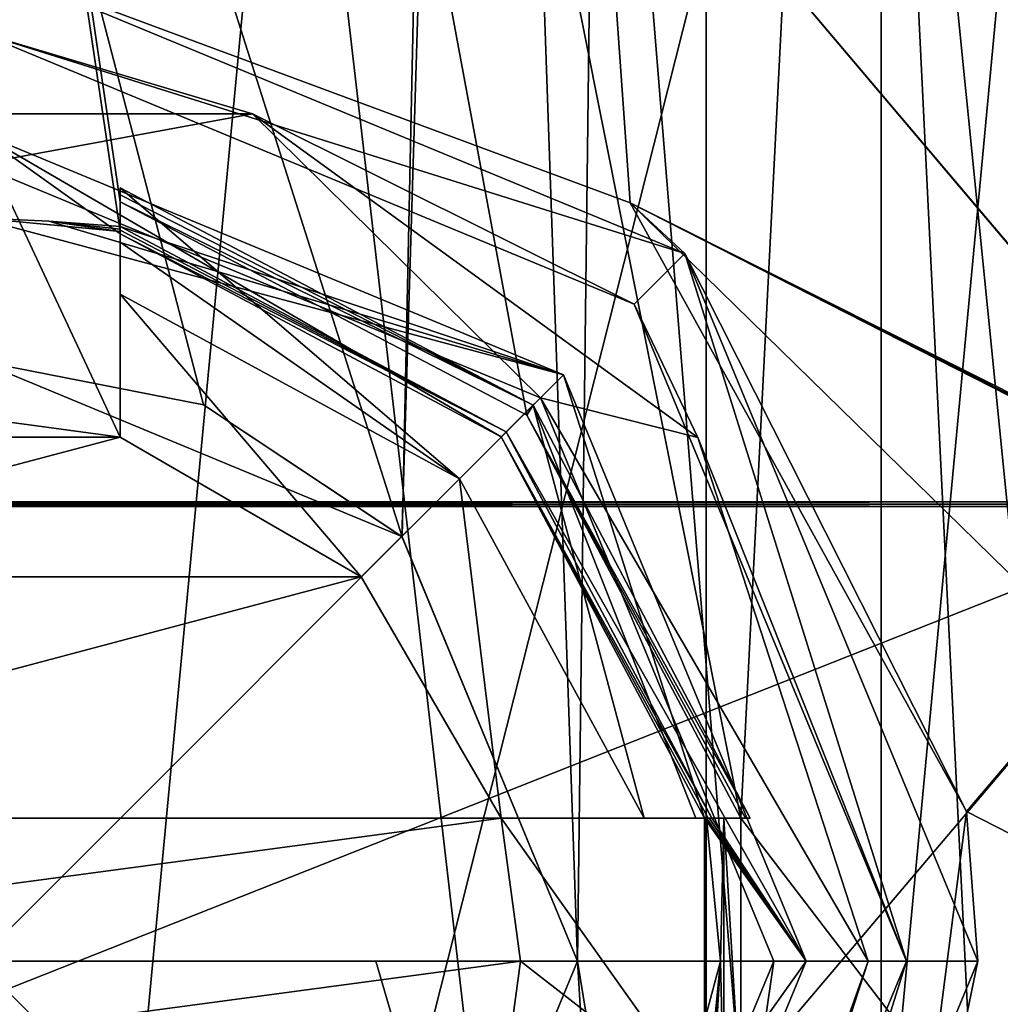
# Model space of a CAD drawing. Header units: millimetres. Extents: x -175 to 175, y 0 to 232.
# Tile 54 of 140: x -149.85 to -146.42, y 76.95 to 80.39. Entities that reach past the tile are written whole.
import ezdxf

# ---------------------------------------------------------------- set-up
doc = ezdxf.new("R2010")
doc.units = ezdxf.units.MM
doc.header["$LTSCALE"] = 65.185185
for name, color, linetype in [('1335', 7, 'CONTINUOUS'), ('1339', 7, 'CONTINUOUS'), ('1345', 7, 'CONTINUOUS'), ('1348', 7, 'CONTINUOUS'), ('1351', 7, 'CONTINUOUS'), ('1356', 7, 'CONTINUOUS'), ('1357', 7, 'CONTINUOUS'), ('1359', 7, 'CONTINUOUS'), ('1362', 7, 'CONTINUOUS'), ('1363', 7, 'CONTINUOUS'), ('1364', 7, 'CONTINUOUS'), ('1369', 7, 'CONTINUOUS'), ('1423', 7, 'CONTINUOUS'), ('1431', 7, 'CONTINUOUS'), ('1502', 7, 'CONTINUOUS'), ('1511', 7, 'CONTINUOUS'), ('1518', 7, 'CONTINUOUS'), ('1527', 7, 'CONTINUOUS'), ('1543', 7, 'CONTINUOUS'), ('1544', 7, 'CONTINUOUS'), ('1545', 7, 'CONTINUOUS'), ('1550', 7, 'CONTINUOUS'), ('1551', 7, 'CONTINUOUS'), ('1552', 7, 'CONTINUOUS'), ('1560', 7, 'CONTINUOUS'), ('1561', 7, 'CONTINUOUS'), ('1562', 7, 'CONTINUOUS'), ('1563', 7, 'CONTINUOUS'), ('1570', 7, 'CONTINUOUS'), ('1572', 7, 'CONTINUOUS'), ('1579', 7, 'CONTINUOUS'), ('1580', 7, 'CONTINUOUS'), ('1584', 7, 'CONTINUOUS'), ('1587', 7, 'CONTINUOUS'), ('1590', 7, 'CONTINUOUS')]:
    doc.layers.add(name, color=color, linetype=linetype)

msp = doc.modelspace()

# ---------------------------------------------------------------- linework, layer by layer
at = {"layer": '1335', "color": 7, "linetype": 'CONTINUOUS', "true_color": 0xe0f2ff}
for points in [[(-145.4939, 113.6, -19.7423), (-154.5061, 113.6, -19.7423), (-147.329, 77.6, -20.0731), (-145.4939, 113.6, -19.7423)], [(-147.329, 77.6, -20.0731), (-154.5061, 113.6, -19.7423), (-148.077, 79.0094, -20.1585), (-147.329, 77.6, -20.0731)], [(-148.077, 79.0094, -20.1585), (-154.5061, 113.6, -19.7423), (-149.5, 79.7558, -20.2438), (-148.077, 79.0094, -20.1585)], [(-149.5, 79.7558, -20.2438), (-154.5061, 113.6, -19.7423), (-149.5, 79.6515, -20.2438), (-149.5, 79.7558, -20.2438)], [(-149.5, 79.6515, -20.2438), (-154.5061, 113.6, -19.7423), (-150, 79.7, -20.25), (-149.5, 79.6515, -20.2438)], [(-142.1284, 70.8001, -18.6574), (-145.4939, 113.6, -19.7423), (-147.329, 77.6, -20.0731), (-142.1284, 70.8001, -18.6574)], [(-147.4485, 77.6, -20.0886), (-147.4, 77.1, -20.0824), (-147.3888, 77.6, -20.0809), (-147.4485, 77.6, -20.0886)], [(-147.4, 77.1, -20.0824), (-147.3888, 76.6, -20.0809), (-147.3888, 77.6, -20.0809), (-147.4, 77.1, -20.0824)], [(-147.3888, 76.6, -20.0809), (-147.329, 76.6, -20.0731), (-147.3888, 77.6, -20.0809), (-147.3888, 76.6, -20.0809)], [(-147.3888, 77.6, -20.0809), (-147.329, 76.6, -20.0731), (-147.329, 77.6, -20.0731), (-147.3888, 77.6, -20.0809)], [(-147.329, 76.6, -20.0731), (-142.1284, 70.8001, -18.6574), (-147.329, 77.6, -20.0731), (-147.329, 76.6, -20.0731)], [(-147.4485, 76.6, -20.0886), (-147.3888, 76.6, -20.0809), (-147.4, 77.1, -20.0824), (-147.4485, 76.6, -20.0886)]]:
    msp.add_3dface(points, dxfattribs=at)
at = {"layer": '1339', "color": 7, "linetype": 'CONTINUOUS', "true_color": 0xe0f2ff}
for points in [[(-154.5061, 113.6, 19.7423), (-145.4939, 113.6, 19.7423), (-154.5061, 65.1, 19.7423), (-154.5061, 113.6, 19.7423)], [(-154.5061, 65.1, 19.7423), (-145.4939, 113.6, 19.7423), (-145.4939, 65.1, 19.7423), (-154.5061, 65.1, 19.7423)]]:
    msp.add_3dface(points, dxfattribs=at)
at = {"layer": '1345', "color": 7, "linetype": 'CONTINUOUS', "true_color": 0xe0f2ff}
for points in [[(-148.3004, 88.6, 5.2308), (-150, 70.6, 5.5), (-151.6996, 88.6, 5.2308), (-148.3004, 88.6, 5.2308)], [(-146.8377, 83.1, 4.5), (-150, 70.6, 5.5), (-148.3004, 88.6, 5.2308), (-146.8377, 83.1, 4.5)], [(-146.8377, 70.6, 4.5), (-150, 70.6, 5.5), (-146.8377, 83.1, 4.5), (-146.8377, 70.6, 4.5)]]:
    msp.add_3dface(points, dxfattribs=at)
at = {"layer": '1348', "color": 7, "linetype": 'CONTINUOUS', "true_color": 0xe0f2ff}
for points in [[(-148.3004, 88.6, -5.2308), (-151.6996, 88.6, -5.2308), (-148.5136, 78.5834, -5.2953), (-148.3004, 88.6, -5.2308)], [(-148.5136, 78.5834, -5.2953), (-151.6996, 88.6, -5.2308), (-149.2082, 79.045, -5.4427), (-148.5136, 78.5834, -5.2953)], [(-149.2082, 79.045, -5.4427), (-151.6996, 88.6, -5.2308), (-150, 79.2, -5.5), (-149.2082, 79.045, -5.4427)], [(-147.9, 77.1, -5.0833), (-148.3004, 88.6, -5.2308), (-148.5136, 78.5834, -5.2953), (-147.9, 77.1, -5.0833)], [(-146.8377, 70.6, -4.5), (-146.8377, 83.1, -4.5), (-148.3004, 88.6, -5.2308), (-146.8377, 70.6, -4.5)], [(-146.8377, 70.6, -4.5), (-148.3004, 88.6, -5.2308), (-147.9, 77.1, -5.0833), (-146.8377, 70.6, -4.5)], [(-148.5136, 75.6166, -5.2953), (-146.8377, 70.6, -4.5), (-147.9, 77.1, -5.0833), (-148.5136, 75.6166, -5.2953)]]:
    msp.add_3dface(points, dxfattribs=at)
at = {"layer": '1351', "color": 7, "linetype": 'CONTINUOUS', "true_color": 0xe0f2ff}
for points in [[(-145.5, 69.736, 4.5), (-146.2072, 70.2148, 4.5), (-146.8377, 83.1, 4.5), (-145.5, 69.736, 4.5)], [(-145.5, 69.736, 4.5), (-146.8377, 83.1, 4.5), (-145.5, 83.1, 4.5), (-145.5, 69.736, 4.5)], [(-146.2072, 70.2148, 4.5), (-146.8377, 70.6, 4.5), (-146.8377, 83.1, 4.5), (-146.2072, 70.2148, 4.5)]]:
    msp.add_3dface(points, dxfattribs=at)
at = {"layer": '1356', "color": 7, "linetype": 'CONTINUOUS', "true_color": 0xe0f2ff}
for points in [[(-149.2082, 79.045, -5.4427), (-150, 79.2, -5.5), (-148.515, 78.5848, -8.1152), (-149.2082, 79.045, -5.4427)], [(-150, 79.2, -5.5), (-150, 79.2, -8.25), (-148.515, 78.5848, -8.1152), (-150, 79.2, -5.5)], [(-148.5136, 78.5834, -5.2953), (-149.2082, 79.045, -5.4427), (-148.515, 78.5848, -8.1152), (-148.5136, 78.5834, -5.2953)], [(-147.9, 77.1, -7.9783), (-148.5136, 78.5834, -5.2953), (-148.515, 78.5848, -8.1152), (-147.9, 77.1, -7.9783)], [(-147.9, 77.1, -5.0833), (-148.5136, 78.5834, -5.2953), (-147.9, 77.1, -7.9783), (-147.9, 77.1, -5.0833)], [(-148.5136, 75.6166, -5.2953), (-147.9, 77.1, -5.0833), (-148.5149, 75.6152, -8.1152), (-148.5136, 75.6166, -5.2953)], [(-148.5149, 75.6152, -8.1152), (-147.9, 77.1, -5.0833), (-147.9, 77.1, -7.9783), (-148.5149, 75.6152, -8.1152)]]:
    msp.add_3dface(points, dxfattribs=at)
at = {"layer": '1357', "color": 7, "linetype": 'CONTINUOUS', "true_color": 0xe0f2ff}
for points in [[(-150, 80.6, -21.5), (-147.5251, 79.5749, -21.5), (-150, 80.35, -21.5), (-150, 80.6, -21.5)], [(-150, 80.35, -21.5), (-147.5251, 79.5749, -21.5), (-147.7019, 79.3981, -21.5), (-150, 80.35, -21.5)], [(-147.7019, 79.3981, -21.5), (-147.5251, 79.5749, -21.5), (-146.75, 77.1, -21.5), (-147.7019, 79.3981, -21.5)], [(-147.5251, 79.5749, -21.5), (-146.5, 77.1, -21.5), (-146.75, 77.1, -21.5), (-147.5251, 79.5749, -21.5)], [(-146.75, 77.1, -21.5), (-147.5251, 74.6251, -21.5), (-147.7019, 74.8019, -21.5), (-146.75, 77.1, -21.5)], [(-146.5, 77.1, -21.5), (-147.5251, 74.6251, -21.5), (-146.75, 77.1, -21.5), (-146.5, 77.1, -21.5)]]:
    msp.add_3dface(points, dxfattribs=at)
at = {"layer": '1359', "color": 7, "linetype": 'CONTINUOUS', "true_color": 0xe0f2ff}
for points in [[(-147.5251, 79.5749, -21.5), (-150, 80.6, -21.5), (-147.7158, 79.7519, -21.9876), (-147.5251, 79.5749, -21.5)], [(-150, 80.6, -21.5), (-150, 80.6, -22.0274), (-147.7158, 79.7519, -21.9876), (-150, 80.6, -21.5)], [(-146.5394, 77.6234, -21.9884), (-147.5251, 79.5749, -21.5), (-147.7158, 79.7519, -21.9876), (-146.5394, 77.6234, -21.9884)], [(-146.5, 77.1, -21.5), (-147.5251, 79.5749, -21.5), (-146.5394, 77.6234, -21.9884), (-146.5, 77.1, -21.5)], [(-146.5, 77.1, -21.5), (-146.5394, 77.6234, -21.9884), (-146.7853, 75.7159, -21.8405), (-146.5, 77.1, -21.5)], [(-147.5251, 74.6251, -21.5), (-146.5, 77.1, -21.5), (-146.7853, 75.7159, -21.8405), (-147.5251, 74.6251, -21.5)]]:
    msp.add_3dface(points, dxfattribs=at)
at = {"layer": '1362', "color": 7, "linetype": 'CONTINUOUS', "true_color": 0xe0f2ff}
for points in [[(-152.5494, 69.6, 7.8462), (-147.4506, 69.6, 7.8462), (-152.5494, 113.6, 7.8462), (-152.5494, 69.6, 7.8462)], [(-147.4506, 69.6, 7.8462), (-147.4506, 113.6, 7.8462), (-152.5494, 113.6, 7.8462), (-147.4506, 69.6, 7.8462)], [(-147.4506, 69.6, 7.8462), (-143.3256, 69.6, 4.8492), (-147.4506, 113.6, 7.8462), (-147.4506, 69.6, 7.8462)], [(-143.3256, 69.6, 4.8492), (-143.3256, 113.6, 4.8492), (-147.4506, 113.6, 7.8462), (-143.3256, 69.6, 4.8492)]]:
    msp.add_3dface(points, dxfattribs=at)
at = {"layer": '1363', "color": 7, "linetype": 'CONTINUOUS', "true_color": 0xe0f2ff}
for points in [[(-152.1, 77.1, -7.9783), (-152.5494, 113.6, -7.8462), (-147.4506, 113.6, -7.8462), (-152.1, 77.1, -7.9783)], [(-151.485, 78.5848, -8.1152), (-152.1, 77.1, -7.9783), (-147.4506, 113.6, -7.8462), (-151.485, 78.5848, -8.1152)], [(-150, 79.2, -8.25), (-151.485, 78.5848, -8.1152), (-147.4506, 113.6, -7.8462), (-150, 79.2, -8.25)], [(-148.515, 78.5848, -8.1152), (-150, 79.2, -8.25), (-147.4506, 113.6, -7.8462), (-148.515, 78.5848, -8.1152)], [(-147.9, 77.1, -7.9783), (-148.515, 78.5848, -8.1152), (-147.4506, 113.6, -7.8462), (-147.9, 77.1, -7.9783)], [(-147.4506, 69.6, -7.8462), (-147.9, 77.1, -7.9783), (-147.4506, 113.6, -7.8462), (-147.4506, 69.6, -7.8462)], [(-143.3256, 69.6, -4.8492), (-147.4506, 69.6, -7.8462), (-143.3256, 113.6, -4.8492), (-143.3256, 69.6, -4.8492)], [(-147.4506, 69.6, -7.8462), (-147.4506, 113.6, -7.8462), (-143.3256, 113.6, -4.8492), (-147.4506, 69.6, -7.8462)], [(-147.4506, 69.6, -7.8462), (-148.5149, 75.6152, -8.1152), (-147.9, 77.1, -7.9783), (-147.4506, 69.6, -7.8462)]]:
    msp.add_3dface(points, dxfattribs=at)
at = {"layer": '1364', "color": 7, "linetype": 'CONTINUOUS', "true_color": 0xe0f2ff}
for points in [[(-147.4, 77.1, -20.0824), (-147.4485, 77.6, -20.0886), (-147.4, 77.1, -21.2), (-147.4, 77.1, -20.0824)], [(-147.4485, 77.6, -20.0886), (-147.4485, 77.6, -21.2), (-147.4, 77.1, -21.2), (-147.4485, 77.6, -20.0886)], [(-147.4485, 76.6, -20.0886), (-147.4, 77.1, -20.0824), (-147.4485, 76.6, -21.2), (-147.4485, 76.6, -20.0886)], [(-147.4485, 76.6, -21.2), (-147.4, 77.1, -20.0824), (-147.4, 77.1, -21.2), (-147.4485, 76.6, -21.2)]]:
    msp.add_3dface(points, dxfattribs=at)
at = {"layer": '1369', "color": 7, "linetype": 'CONTINUOUS', "true_color": 0xe0f2ff}
for points in [[(-150, 79.7, -21.2), (-150, 80, -21.5), (-147.9494, 79.1506, -21.5), (-150, 79.7, -21.2)], [(-149.7488, 79.6878, -21.2), (-150, 79.7, -21.2), (-147.9494, 79.1506, -21.5), (-149.7488, 79.6878, -21.2)], [(-149.5, 79.6515, -21.2), (-149.7488, 79.6878, -21.2), (-149.5, 79.6602, -21.2086), (-149.5, 79.6515, -21.2)], [(-149.5, 79.6602, -21.2086), (-149.7488, 79.6878, -21.2), (-149.5, 79.6691, -21.2173), (-149.5, 79.6602, -21.2086)], [(-149.5, 79.6691, -21.2173), (-149.7488, 79.6878, -21.2), (-147.9494, 79.1506, -21.5), (-149.5, 79.6691, -21.2173)], [(-148.1493, 78.9507, -21.2173), (-149.5, 79.6691, -21.2173), (-147.9494, 79.1506, -21.5), (-148.1493, 78.9507, -21.2173)], [(-147.1, 77.1, -21.5), (-148.1493, 78.9507, -21.2173), (-147.9494, 79.1506, -21.5), (-147.1, 77.1, -21.5)], [(-147.4309, 77.6, -21.2173), (-148.1493, 78.9507, -21.2173), (-147.1, 77.1, -21.5), (-147.4309, 77.6, -21.2173)], [(-147.4, 77.1, -21.2), (-147.4485, 77.6, -21.2), (-147.1, 77.1, -21.5), (-147.4, 77.1, -21.2)], [(-147.4485, 77.6, -21.2), (-147.4398, 77.6, -21.2086), (-147.1, 77.1, -21.5), (-147.4485, 77.6, -21.2)], [(-147.4398, 77.6, -21.2086), (-147.4309, 77.6, -21.2173), (-147.1, 77.1, -21.5), (-147.4398, 77.6, -21.2086)], [(-147.4309, 76.6, -21.2173), (-147.4, 77.1, -21.2), (-147.9494, 75.0494, -21.5), (-147.4309, 76.6, -21.2173)], [(-147.9494, 75.0494, -21.5), (-147.4, 77.1, -21.2), (-147.1, 77.1, -21.5), (-147.9494, 75.0494, -21.5)], [(-147.4485, 76.6, -21.2), (-147.4, 77.1, -21.2), (-147.4398, 76.6, -21.2086), (-147.4485, 76.6, -21.2)], [(-147.4398, 76.6, -21.2086), (-147.4, 77.1, -21.2), (-147.4309, 76.6, -21.2173), (-147.4398, 76.6, -21.2086)]]:
    msp.add_3dface(points, dxfattribs=at)
at = {"layer": '1423', "color": 7, "linetype": 'CONTINUOUS', "true_color": 0xe0f2ff}
for points in [[(-152.1745, 81.3, 22.0775), (-154.3711, 78.7061, 21.9696), (-147.8255, 81.3, 22.0775), (-152.1745, 81.3, 22.0775)], [(-147.8255, 81.3, 22.0775), (-154.3711, 78.7061, 21.9696), (-145.631, 78.7061, 21.97), (-147.8255, 81.3, 22.0775)], [(-154.3711, 78.7061, 21.9696), (-154.37, 78.6981, 21.97), (-145.631, 78.7061, 21.97), (-154.3711, 78.7061, 21.9696)], [(-154.37, 78.6981, 21.97), (-154.3701, 78.6895, 21.97), (-145.6298, 78.6981, 21.97), (-154.37, 78.6981, 21.97)], [(-145.6298, 78.6981, 21.97), (-154.3701, 78.6895, 21.97), (-145.6299, 78.6895, 21.97), (-145.6298, 78.6981, 21.97)], [(-154.3701, 78.6895, 21.97), (-152.1744, 76.1, 22.0775), (-145.6299, 78.6895, 21.97), (-154.3701, 78.6895, 21.97)], [(-145.631, 78.7061, 21.97), (-154.37, 78.6981, 21.97), (-145.6298, 78.6981, 21.97), (-145.631, 78.7061, 21.97)], [(-145.6299, 78.6895, 21.97), (-152.1744, 76.1, 22.0775), (-147.8256, 76.1, 22.0775), (-145.6299, 78.6895, 21.97)]]:
    msp.add_3dface(points, dxfattribs=at)
at = {"layer": '1431', "color": 7, "linetype": 'CONTINUOUS', "true_color": 0xe0f2ff}
for points in [[(-147.7158, 79.7519, -21.9876), (-150, 80.6, -22.0274), (-147.8255, 81.3, -22.0775), (-147.7158, 79.7519, -21.9876)], [(-145.6289, 78.7061, -21.9696), (-147.7158, 79.7519, -21.9876), (-147.8255, 81.3, -22.0775), (-145.6289, 78.7061, -21.9696)], [(-146.5394, 77.6234, -21.9884), (-147.7158, 79.7519, -21.9876), (-146.0854, 78.157, -21.9747), (-146.5394, 77.6234, -21.9884)], [(-147.7158, 79.7519, -21.9876), (-145.6289, 78.7061, -21.9696), (-145.63, 78.6981, -21.97), (-147.7158, 79.7519, -21.9876)], [(-147.7158, 79.7519, -21.9876), (-145.63, 78.6981, -21.97), (-145.6299, 78.6895, -21.97), (-147.7158, 79.7519, -21.9876)], [(-147.7158, 79.7519, -21.9876), (-145.6299, 78.6895, -21.97), (-146.0854, 78.157, -21.9747), (-147.7158, 79.7519, -21.9876)]]:
    msp.add_3dface(points, dxfattribs=at)
at = {"layer": '1502', "color": 7, "linetype": 'CONTINUOUS', "true_color": 0xe0f2ff}
msp.add_3dface([(-143.5603, 81.3, -21.2291), (-145.6289, 78.7061, -21.9696), (-147.8255, 81.3, -22.0775), (-143.5603, 81.3, -21.2291)], dxfattribs=at)
at = {"layer": '1511', "color": 7, "linetype": 'CONTINUOUS', "true_color": 0xe0f2ff}
msp.add_3dface([(-147.8255, 81.3, 22.0775), (-145.631, 78.7061, 21.97), (-143.5603, 81.3, 21.2291), (-147.8255, 81.3, 22.0775)], dxfattribs=at)
at = {"layer": '1518', "color": 7, "linetype": 'CONTINUOUS', "true_color": 0xe0f2ff}
for points in [[(-143.5602, 76.1, -21.2291), (-146.5394, 77.6234, -21.9884), (-146.0854, 78.157, -21.9747), (-143.5602, 76.1, -21.2291)], [(-146.7853, 75.7159, -21.8405), (-146.5394, 77.6234, -21.9884), (-143.5602, 76.1, -21.2291), (-146.7853, 75.7159, -21.8405)]]:
    msp.add_3dface(points, dxfattribs=at)
at = {"layer": '1527', "color": 7, "linetype": 'CONTINUOUS', "true_color": 0xe0f2ff}
msp.add_3dface([(-145.6299, 78.6895, 21.97), (-147.8256, 76.1, 22.0775), (-143.5602, 76.1, 21.2291), (-145.6299, 78.6895, 21.97)], dxfattribs=at)
at = {"layer": '1543', "color": 7, "linetype": 'CONTINUOUS', "true_color": 0xe0f2ff}
for points in [[(-148.0298, 79.0702, -21.9987), (-150, 77.1, -22.1), (-150, 79.8863, -21.9987), (-148.0298, 79.0702, -21.9987)], [(-147.2137, 77.1, -21.9987), (-150, 77.1, -22.1), (-148.0298, 79.0702, -21.9987), (-147.2137, 77.1, -21.9987)], [(-148.6059, 77.1, -22.0747), (-150, 77.1, -22.1), (-147.2137, 77.1, -21.9987), (-148.6059, 77.1, -22.0747)]]:
    msp.add_3dface(points, dxfattribs=at)
at = {"layer": '1544', "color": 7, "linetype": 'CONTINUOUS', "true_color": 0xe0f2ff}
for points in [[(-150.9629, 80.0637, -21.8405), (-150, 80.35, -21.5), (-149.0371, 80.0637, -21.8405), (-150.9629, 80.0637, -21.8405)], [(-150, 80.35, -21.5), (-147.7019, 79.3981, -21.5), (-149.0371, 80.0637, -21.8405), (-150, 80.35, -21.5)], [(-150, 79.8863, -21.9987), (-150.9629, 80.0637, -21.8405), (-149.0371, 80.0637, -21.8405), (-150, 79.8863, -21.9987)], [(-148.0298, 79.0702, -21.9987), (-150, 79.8863, -21.9987), (-149.0371, 80.0637, -21.8405), (-148.0298, 79.0702, -21.9987)], [(-149.0371, 80.0637, -21.8405), (-147.7019, 79.3981, -21.5), (-147.479, 78.9316, -21.8405), (-149.0371, 80.0637, -21.8405)], [(-148.0298, 79.0702, -21.9987), (-149.0371, 80.0637, -21.8405), (-147.479, 78.9316, -21.8405), (-148.0298, 79.0702, -21.9987)], [(-147.7019, 79.3981, -21.5), (-146.75, 77.1, -21.5), (-147.479, 78.9316, -21.8405), (-147.7019, 79.3981, -21.5)], [(-147.2137, 77.1, -21.9987), (-148.0298, 79.0702, -21.9987), (-146.8838, 77.1, -21.8405), (-147.2137, 77.1, -21.9987)], [(-148.0298, 79.0702, -21.9987), (-147.479, 78.9316, -21.8405), (-146.8838, 77.1, -21.8405), (-148.0298, 79.0702, -21.9987)], [(-147.479, 78.9316, -21.8405), (-146.75, 77.1, -21.5), (-146.8838, 77.1, -21.8405), (-147.479, 78.9316, -21.8405)]]:
    msp.add_3dface(points, dxfattribs=at)
at = {"layer": '1545', "color": 7, "linetype": 'CONTINUOUS', "true_color": 0xe0f2ff}
for points in [[(-147.9494, 79.1506, -21.5), (-150, 80, -21.5), (-148.1668, 78.9332, -21.5), (-147.9494, 79.1506, -21.5)], [(-148.1668, 78.9332, -21.5), (-150, 80, -21.5), (-149.5, 79.6438, -21.5), (-148.1668, 78.9332, -21.5)], [(-149.5, 79.6438, -21.5), (-150, 80, -21.5), (-149.5, 78.933, -21.5), (-149.5, 79.6438, -21.5)], [(-149.5, 78.933, -21.5), (-150, 80, -21.5), (-150, 79, -21.5), (-149.5, 78.933, -21.5)], [(-147.4562, 77.6, -21.5), (-147.9494, 79.1506, -21.5), (-148.1668, 78.9332, -21.5), (-147.4562, 77.6, -21.5)], [(-147.1, 77.1, -21.5), (-147.9494, 79.1506, -21.5), (-147.4562, 77.6, -21.5), (-147.1, 77.1, -21.5)], [(-148.1, 77.1, -21.5), (-147.4562, 76.6, -21.5), (-148.167, 77.6, -21.5), (-148.1, 77.1, -21.5)], [(-148.167, 77.6, -21.5), (-147.4562, 76.6, -21.5), (-147.4562, 77.6, -21.5), (-148.167, 77.6, -21.5)], [(-147.4562, 76.6, -21.5), (-147.1, 77.1, -21.5), (-147.4562, 77.6, -21.5), (-147.4562, 76.6, -21.5)], [(-148.167, 76.6, -21.5), (-147.4562, 76.6, -21.5), (-148.1, 77.1, -21.5), (-148.167, 76.6, -21.5)], [(-147.9494, 75.0494, -21.5), (-147.1, 77.1, -21.5), (-147.4562, 76.6, -21.5), (-147.9494, 75.0494, -21.5)]]:
    msp.add_3dface(points, dxfattribs=at)
at = {"layer": '1550', "color": 7, "linetype": 'CONTINUOUS', "true_color": 0xe0f2ff}
for points in [[(-150, 79, -20.7), (-150.5, 78.933, -20.7), (-149.5, 78.933, -20.7), (-150, 79, -20.7)], [(-150.5, 78.933, -20.7), (-151.3435, 78.4435, -20.7), (-149.5, 78.933, -20.7), (-150.5, 78.933, -20.7)], [(-149.5, 78.933, -20.7), (-151.3435, 78.4435, -20.7), (-148.6565, 78.4435, -20.7), (-149.5, 78.933, -20.7)], [(-151.3435, 78.4435, -20.7), (-151.833, 77.6, -20.7), (-148.6565, 78.4435, -20.7), (-151.3435, 78.4435, -20.7)], [(-148.6565, 78.4435, -20.7), (-151.833, 77.6, -20.7), (-148.167, 77.6, -20.7), (-148.6565, 78.4435, -20.7)], [(-151.833, 77.6, -20.7), (-151.9, 77.1, -20.7), (-148.167, 77.6, -20.7), (-151.833, 77.6, -20.7)], [(-148.167, 77.6, -20.7), (-151.9, 77.1, -20.7), (-148.1, 77.1, -20.7), (-148.167, 77.6, -20.7)], [(-151.9, 77.1, -20.7), (-151.833, 76.6, -20.7), (-148.1, 77.1, -20.7), (-151.9, 77.1, -20.7)], [(-151.833, 76.6, -20.7), (-148.167, 76.6, -20.7), (-148.1, 77.1, -20.7), (-151.833, 76.6, -20.7)]]:
    msp.add_3dface(points, dxfattribs=at)
at = {"layer": '1551', "color": 7, "linetype": 'CONTINUOUS', "true_color": 0xe0f2ff}
for points in [[(-150, 77.1, -22.1), (-148.6059, 77.1, -22.0747), (-148.0298, 75.1298, -21.9987), (-150, 77.1, -22.1)], [(-150, 74.3137, -21.9987), (-150, 77.1, -22.1), (-148.0298, 75.1298, -21.9987), (-150, 74.3137, -21.9987)], [(-148.6059, 77.1, -22.0747), (-147.2137, 77.1, -21.9987), (-148.0298, 75.1298, -21.9987), (-148.6059, 77.1, -22.0747)]]:
    msp.add_3dface(points, dxfattribs=at)
at = {"layer": '1552', "color": 7, "linetype": 'CONTINUOUS', "true_color": 0xe0f2ff}
for points in [[(-148.0298, 75.1298, -21.9987), (-147.2137, 77.1, -21.9987), (-147.479, 75.2684, -21.8405), (-148.0298, 75.1298, -21.9987)], [(-146.75, 77.1, -21.5), (-147.7019, 74.8019, -21.5), (-146.8838, 77.1, -21.8405), (-146.75, 77.1, -21.5)], [(-146.8838, 77.1, -21.8405), (-147.7019, 74.8019, -21.5), (-147.479, 75.2684, -21.8405), (-146.8838, 77.1, -21.8405)], [(-147.2137, 77.1, -21.9987), (-146.8838, 77.1, -21.8405), (-147.479, 75.2684, -21.8405), (-147.2137, 77.1, -21.9987)]]:
    msp.add_3dface(points, dxfattribs=at)
at = {"layer": '1560', "color": 7, "linetype": 'CONTINUOUS', "true_color": 0xe0f2ff}
for points in [[(-149.5, 78.933, -21.5), (-150, 79, -21.5), (-149.5, 78.933, -20.7), (-149.5, 78.933, -21.5)], [(-150, 79, -21.5), (-150, 79, -20.7), (-149.5, 78.933, -20.7), (-150, 79, -21.5)]]:
    msp.add_3dface(points, dxfattribs=at)
at = {"layer": '1561', "color": 7, "linetype": 'CONTINUOUS', "true_color": 0xe0f2ff}
for points in [[(-149.5, 79.8042, -19.7), (-149.5, 79.7799, -19.9726), (-149.5, 78.933, -18.7), (-149.5, 79.8042, -19.7)], [(-149.5, 79.6139, -19.1867), (-149.5, 79.8042, -19.7), (-149.5, 78.933, -18.7), (-149.5, 79.6139, -19.1867)], [(-149.5, 79.7799, -19.9726), (-149.5, 79.7558, -20.2438), (-149.5, 78.933, -18.7), (-149.5, 79.7799, -19.9726)], [(-149.5, 79.7558, -20.2438), (-149.5, 79.6515, -20.2438), (-149.5, 78.933, -18.7), (-149.5, 79.7558, -20.2438)], [(-149.5, 79.6602, -21.2086), (-149.5, 79.6691, -21.2173), (-149.5, 78.933, -20.7), (-149.5, 79.6602, -21.2086)], [(-149.5, 78.933, -20.7), (-149.5, 79.6691, -21.2173), (-149.5, 79.6564, -21.3588), (-149.5, 78.933, -20.7)], [(-149.5, 79.6515, -21.2), (-149.5, 79.6602, -21.2086), (-149.5, 78.933, -20.7), (-149.5, 79.6515, -21.2)], [(-149.5, 79.6438, -21.5), (-149.5, 78.933, -20.7), (-149.5, 79.6564, -21.3588), (-149.5, 79.6438, -21.5)], [(-149.5, 79.6515, -20.2438), (-149.5, 79.6515, -21.2), (-149.5, 78.933, -20.7), (-149.5, 79.6515, -20.2438)], [(-149.5, 79.6515, -20.2438), (-149.5, 78.933, -20.7), (-149.5, 78.933, -18.7), (-149.5, 79.6515, -20.2438)], [(-149.5, 79.6438, -21.5), (-149.5, 78.933, -21.5), (-149.5, 78.933, -20.7), (-149.5, 79.6438, -21.5)], [(-149.5, 79.4331, -18.7), (-149.5, 79.6139, -19.1867), (-149.5, 78.933, -18.7), (-149.5, 79.4331, -18.7)]]:
    msp.add_3dface(points, dxfattribs=at)
at = {"layer": '1562', "color": 7, "linetype": 'CONTINUOUS', "true_color": 0xe0f2ff}
for points in [[(-147.4485, 77.6, -21.2), (-147.4485, 77.6, -20.0886), (-148.167, 77.6, -20.7), (-147.4485, 77.6, -21.2)], [(-148.167, 77.6, -20.7), (-147.4485, 77.6, -20.0886), (-147.3125, 77.6, -19.8868), (-148.167, 77.6, -20.7)], [(-147.4398, 77.6, -21.2086), (-147.4485, 77.6, -21.2), (-148.167, 77.6, -21.5), (-147.4398, 77.6, -21.2086)], [(-148.167, 77.6, -21.5), (-147.4485, 77.6, -21.2), (-148.167, 77.6, -20.7), (-148.167, 77.6, -21.5)], [(-147.4309, 77.6, -21.2173), (-147.4398, 77.6, -21.2086), (-148.167, 77.6, -21.5), (-147.4309, 77.6, -21.2173)], [(-147.4309, 77.6, -21.2173), (-148.167, 77.6, -21.5), (-147.4436, 77.6, -21.3588), (-147.4309, 77.6, -21.2173)], [(-148.167, 77.6, -21.5), (-147.4562, 77.6, -21.5), (-147.4436, 77.6, -21.3588), (-148.167, 77.6, -21.5)], [(-148.167, 77.6, -18.7), (-148.167, 77.6, -20.7), (-147.6669, 77.6, -18.7), (-148.167, 77.6, -18.7)], [(-147.6669, 77.6, -18.7), (-148.167, 77.6, -20.7), (-147.4862, 77.6, -19.1862), (-147.6669, 77.6, -18.7)], [(-147.4862, 77.6, -19.1862), (-148.167, 77.6, -20.7), (-147.2958, 77.6, -19.7), (-147.4862, 77.6, -19.1862)], [(-147.2958, 77.6, -19.7), (-148.167, 77.6, -20.7), (-147.3125, 77.6, -19.8868), (-147.2958, 77.6, -19.7)], [(-147.4485, 77.6, -20.0886), (-147.3888, 77.6, -20.0809), (-147.329, 77.6, -20.0731), (-147.4485, 77.6, -20.0886)], [(-147.4485, 77.6, -20.0886), (-147.329, 77.6, -20.0731), (-147.3125, 77.6, -19.8868), (-147.4485, 77.6, -20.0886)]]:
    msp.add_3dface(points, dxfattribs=at)
at = {"layer": '1563', "color": 7, "linetype": 'CONTINUOUS', "true_color": 0xe0f2ff}
for points in [[(-148.1, 77.1, -21.5), (-148.167, 77.6, -21.5), (-148.1, 77.1, -20.7), (-148.1, 77.1, -21.5)], [(-148.167, 77.6, -21.5), (-148.167, 77.6, -20.7), (-148.1, 77.1, -20.7), (-148.167, 77.6, -21.5)], [(-148.167, 76.6, -21.5), (-148.1, 77.1, -21.5), (-148.167, 76.6, -20.7), (-148.167, 76.6, -21.5)], [(-148.167, 76.6, -20.7), (-148.1, 77.1, -21.5), (-148.1, 77.1, -20.7), (-148.167, 76.6, -20.7)]]:
    msp.add_3dface(points, dxfattribs=at)
at = {"layer": '1570', "color": 7, "linetype": 'CONTINUOUS', "true_color": 0xe0f2ff}
for points in [[(-146.8377, 70.6, -4.5), (-146.2096, 70.2164, -4.5), (-145.5, 83.1, -4.5), (-146.8377, 70.6, -4.5)], [(-146.8377, 83.1, -4.5), (-146.8377, 70.6, -4.5), (-145.5, 83.1, -4.5), (-146.8377, 83.1, -4.5)]]:
    msp.add_3dface(points, dxfattribs=at)
at = {"layer": '1572', "color": 7, "linetype": 'CONTINUOUS', "true_color": 0xe0f2ff}
for points in [[(-149.5, 79.6515, -20.2438), (-150, 79.7, -20.25), (-149.5, 79.6515, -21.2), (-149.5, 79.6515, -20.2438)], [(-150, 79.7, -20.25), (-150, 79.7, -21.2), (-149.7488, 79.6878, -21.2), (-150, 79.7, -20.25)], [(-150, 79.7, -20.25), (-149.7488, 79.6878, -21.2), (-149.5, 79.6515, -21.2), (-150, 79.7, -20.25)]]:
    msp.add_3dface(points, dxfattribs=at)
at = {"layer": '1579', "color": 7, "linetype": 'CONTINUOUS', "true_color": 0xe0f2ff}
for points in [[(-149.5, 79.7799, -19.9726), (-149.5, 79.8042, -19.7), (-148.0555, 79.0445, -19.7), (-149.5, 79.7799, -19.9726)], [(-149.5, 79.7558, -20.2438), (-149.5, 79.7799, -19.9726), (-148.0555, 79.0445, -19.7), (-149.5, 79.7558, -20.2438)], [(-148.077, 79.0094, -20.1585), (-149.5, 79.7558, -20.2438), (-148.0555, 79.0445, -19.7), (-148.077, 79.0094, -20.1585)], [(-147.2958, 77.6, -19.7), (-148.077, 79.0094, -20.1585), (-148.0555, 79.0445, -19.7), (-147.2958, 77.6, -19.7)], [(-147.2958, 77.6, -19.7), (-147.3125, 77.6, -19.8868), (-148.077, 79.0094, -20.1585), (-147.2958, 77.6, -19.7)], [(-147.329, 77.6, -20.0731), (-148.077, 79.0094, -20.1585), (-147.3125, 77.6, -19.8868), (-147.329, 77.6, -20.0731)]]:
    msp.add_3dface(points, dxfattribs=at)
at = {"layer": '1580', "color": 7, "linetype": 'CONTINUOUS', "true_color": 0xe0f2ff}
for points in [[(-149.5, 79.6691, -21.2173), (-148.1493, 78.9507, -21.2173), (-149.5, 79.6564, -21.3588), (-149.5, 79.6691, -21.2173)], [(-148.1493, 78.9507, -21.2173), (-149.5, 79.6438, -21.5), (-149.5, 79.6564, -21.3588), (-148.1493, 78.9507, -21.2173)], [(-148.1493, 78.9507, -21.2173), (-148.1668, 78.9332, -21.5), (-149.5, 79.6438, -21.5), (-148.1493, 78.9507, -21.2173)], [(-148.1493, 78.9507, -21.2173), (-147.4309, 77.6, -21.2173), (-148.1668, 78.9332, -21.5), (-148.1493, 78.9507, -21.2173)], [(-147.4309, 77.6, -21.2173), (-147.4436, 77.6, -21.3588), (-148.1668, 78.9332, -21.5), (-147.4309, 77.6, -21.2173)], [(-147.4562, 77.6, -21.5), (-148.1668, 78.9332, -21.5), (-147.4436, 77.6, -21.3588), (-147.4562, 77.6, -21.5)]]:
    msp.add_3dface(points, dxfattribs=at)
at = {"layer": '1584', "color": 7, "linetype": 'CONTINUOUS', "true_color": 0xe0f2ff}
for points in [[(-149.5, 79.8042, -19.7), (-149.5, 79.6139, -19.1867), (-148.3128, 78.7872, -18.7), (-149.5, 79.8042, -19.7)], [(-148.0555, 79.0445, -19.7), (-149.5, 79.8042, -19.7), (-148.3128, 78.7872, -18.7), (-148.0555, 79.0445, -19.7)], [(-149.5, 79.4331, -18.7), (-148.3128, 78.7872, -18.7), (-149.5, 79.6139, -19.1867), (-149.5, 79.4331, -18.7)], [(-147.6669, 77.6, -18.7), (-148.0555, 79.0445, -19.7), (-148.3128, 78.7872, -18.7), (-147.6669, 77.6, -18.7)], [(-147.6669, 77.6, -18.7), (-147.4862, 77.6, -19.1862), (-148.0555, 79.0445, -19.7), (-147.6669, 77.6, -18.7)], [(-147.4862, 77.6, -19.1862), (-147.2958, 77.6, -19.7), (-148.0555, 79.0445, -19.7), (-147.4862, 77.6, -19.1862)]]:
    msp.add_3dface(points, dxfattribs=at)
at = {"layer": '1587', "color": 7, "linetype": 'CONTINUOUS', "true_color": 0xe0f2ff}
for points in [[(-149.5, 79.4331, -18.7), (-149.5, 78.933, -18.7), (-148.6565, 78.4435, -18.7), (-149.5, 79.4331, -18.7)], [(-148.3128, 78.7872, -18.7), (-149.5, 79.4331, -18.7), (-148.6565, 78.4435, -18.7), (-148.3128, 78.7872, -18.7)], [(-148.167, 77.6, -18.7), (-148.3128, 78.7872, -18.7), (-148.6565, 78.4435, -18.7), (-148.167, 77.6, -18.7)], [(-148.167, 77.6, -18.7), (-147.6669, 77.6, -18.7), (-148.3128, 78.7872, -18.7), (-148.167, 77.6, -18.7)]]:
    msp.add_3dface(points, dxfattribs=at)
at = {"layer": '1590', "color": 7, "linetype": 'CONTINUOUS', "true_color": 0xe0f2ff}
for points in [[(-149.5, 78.933, -20.7), (-148.6565, 78.4435, -20.7), (-149.5, 78.933, -18.7), (-149.5, 78.933, -20.7)], [(-149.5, 78.933, -18.7), (-148.6565, 78.4435, -20.7), (-148.6565, 78.4435, -18.7), (-149.5, 78.933, -18.7)], [(-148.6565, 78.4435, -20.7), (-148.167, 77.6, -20.7), (-148.6565, 78.4435, -18.7), (-148.6565, 78.4435, -20.7)], [(-148.167, 77.6, -20.7), (-148.167, 77.6, -18.7), (-148.6565, 78.4435, -18.7), (-148.167, 77.6, -20.7)]]:
    msp.add_3dface(points, dxfattribs=at)

doc.saveas('drawing.dxf')
